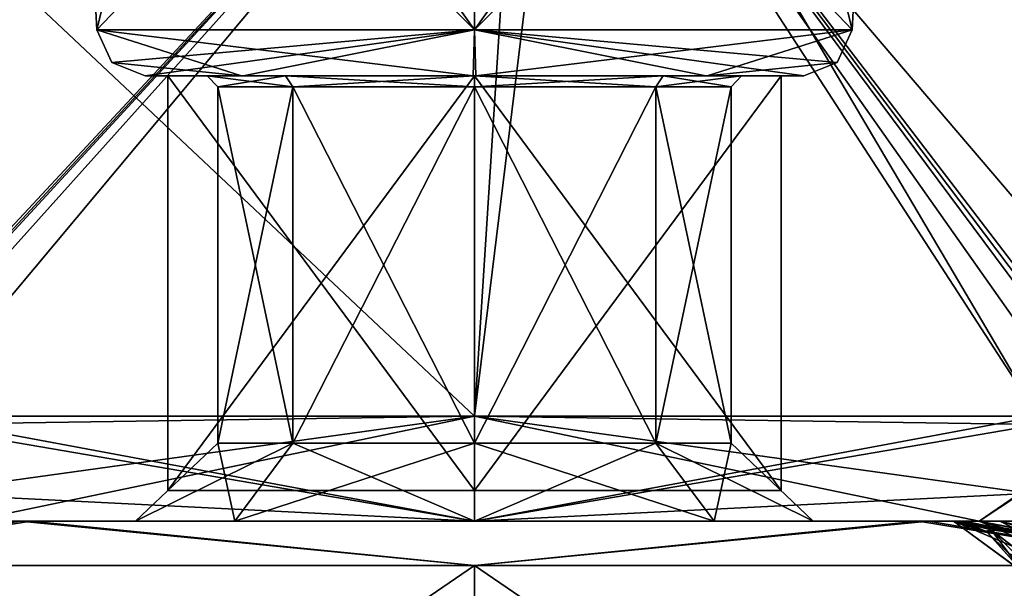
# Model space of a CAD drawing. Header units: inches. Extents: x -9.1 to 9.1, y -2.2 to 4.3.
# Tile 192 of 256: x -6.141 to -5.836, y -1.931 to -1.755. Entities that reach past the tile are written whole.
import ezdxf

# ---------------------------------------------------------------- set-up
doc = ezdxf.new("R2010")
doc.units = ezdxf.units.IN
doc.header["$LTSCALE"] = 81.481481
doc.header["$MEASUREMENT"] = 0
for name, color, linetype in [('14032', 7, 'CONTINUOUS'), ('14036', 7, 'CONTINUOUS'), ('14053', 7, 'CONTINUOUS'), ('14056', 7, 'CONTINUOUS'), ('14079', 7, 'CONTINUOUS'), ('14080', 7, 'CONTINUOUS'), ('14081', 7, 'CONTINUOUS'), ('14082', 7, 'CONTINUOUS'), ('14083', 7, 'CONTINUOUS'), ('14084', 7, 'CONTINUOUS'), ('14115', 7, 'CONTINUOUS'), ('14116', 7, 'CONTINUOUS'), ('14117', 7, 'CONTINUOUS'), ('14118', 7, 'CONTINUOUS'), ('14119', 7, 'CONTINUOUS'), ('14120', 7, 'CONTINUOUS'), ('14203', 7, 'CONTINUOUS'), ('14204', 7, 'CONTINUOUS'), ('14208', 7, 'CONTINUOUS'), ('14209', 7, 'CONTINUOUS'), ('14210', 7, 'CONTINUOUS'), ('14211', 7, 'CONTINUOUS'), ('14548', 7, 'CONTINUOUS'), ('14549', 7, 'CONTINUOUS'), ('14550', 7, 'CONTINUOUS'), ('14634', 7, 'CONTINUOUS'), ('14640', 7, 'CONTINUOUS'), ('14641', 7, 'CONTINUOUS'), ('14966', 7, 'CONTINUOUS'), ('14968', 7, 'CONTINUOUS'), ('14969', 7, 'CONTINUOUS'), ('14970', 7, 'CONTINUOUS'), ('14971', 7, 'CONTINUOUS'), ('14972', 7, 'CONTINUOUS'), ('15081', 7, 'CONTINUOUS'), ('15082', 7, 'CONTINUOUS'), ('15083', 7, 'CONTINUOUS'), ('15084', 7, 'CONTINUOUS'), ('15105', 7, 'CONTINUOUS'), ('15106', 7, 'CONTINUOUS'), ('15107', 7, 'CONTINUOUS'), ('15108', 7, 'CONTINUOUS'), ('15170', 7, 'CONTINUOUS'), ('15171', 7, 'CONTINUOUS'), ('15200', 7, 'CONTINUOUS'), ('15201', 7, 'CONTINUOUS')]:
    doc.layers.add(name, color=color, linetype=linetype)

msp = doc.modelspace()

# ---------------------------------------------------------------- linework, layer by layer
at = {"layer": '14032', "linetype": 'Continuous'}
for points in [[(-6.10201, -1.772, 4.352), (-6.08277, -1.772, 4.352), (-6.07212, -1.772, 4.27985), (-6.10201, -1.772, 4.352)], [(-6.08277, -1.772, 4.352), (-6.10201, -1.772, 4.352), (-6.07168, -1.772, 4.42459), (-6.08277, -1.772, 4.352)], [(-6.05852, -1.772, 4.41052), (-6.08277, -1.772, 4.352), (-6.07168, -1.772, 4.42459), (-6.05852, -1.772, 4.41052)], [(-6.08277, -1.772, 4.352), (-6.05852, -1.772, 4.29348), (-6.07212, -1.772, 4.27985), (-6.08277, -1.772, 4.352)], [(-6.07212, -1.772, 4.27985), (-6.05852, -1.772, 4.29348), (-6.0004, -1.772, 4.24999), (-6.07212, -1.772, 4.27985)], [(-5.9996, -1.772, 4.45401), (-6.05852, -1.772, 4.41052), (-6.07168, -1.772, 4.42459), (-5.9996, -1.772, 4.45401)], [(-6, -1.772, 4.43477), (-6.05852, -1.772, 4.41052), (-5.9996, -1.772, 4.45401), (-6, -1.772, 4.43477)], [(-6.05852, -1.772, 4.29348), (-6, -1.772, 4.26923), (-6.0004, -1.772, 4.24999), (-6.05852, -1.772, 4.29348)], [(-6, -1.772, 4.26923), (-5.94148, -1.772, 4.29348), (-6.0004, -1.772, 4.24999), (-6, -1.772, 4.26923)], [(-6.0004, -1.772, 4.24999), (-5.94148, -1.772, 4.29348), (-5.92832, -1.772, 4.27941), (-6.0004, -1.772, 4.24999)], [(-5.94148, -1.772, 4.41052), (-6, -1.772, 4.43477), (-5.9996, -1.772, 4.45401), (-5.94148, -1.772, 4.41052)], [(-5.92788, -1.772, 4.42415), (-5.94148, -1.772, 4.41052), (-5.9996, -1.772, 4.45401), (-5.92788, -1.772, 4.42415)], [(-5.91723, -1.772, 4.352), (-5.94148, -1.772, 4.41052), (-5.92788, -1.772, 4.42415), (-5.91723, -1.772, 4.352)], [(-5.94148, -1.772, 4.29348), (-5.91723, -1.772, 4.352), (-5.92832, -1.772, 4.27941), (-5.94148, -1.772, 4.29348)], [(-5.92832, -1.772, 4.27941), (-5.91723, -1.772, 4.352), (-5.89799, -1.772, 4.352), (-5.92832, -1.772, 4.27941)], [(-5.89799, -1.772, 4.352), (-5.91723, -1.772, 4.352), (-5.92788, -1.772, 4.42415), (-5.89799, -1.772, 4.352)]]:
    msp.add_3dface(points, dxfattribs=at)
at = {"layer": '14036', "linetype": 'Continuous'}
for points in [[(-6.10201, -1.772, -4.352), (-6.08277, -1.772, -4.352), (-6.07212, -1.772, -4.42415), (-6.10201, -1.772, -4.352)], [(-6.08277, -1.772, -4.352), (-6.10201, -1.772, -4.352), (-6.07168, -1.772, -4.27941), (-6.08277, -1.772, -4.352)], [(-6.05852, -1.772, -4.29348), (-6.08277, -1.772, -4.352), (-6.07168, -1.772, -4.27941), (-6.05852, -1.772, -4.29348)], [(-6.08277, -1.772, -4.352), (-6.05852, -1.772, -4.41052), (-6.07212, -1.772, -4.42415), (-6.08277, -1.772, -4.352)], [(-6.07212, -1.772, -4.42415), (-6.05852, -1.772, -4.41052), (-6.0004, -1.772, -4.45401), (-6.07212, -1.772, -4.42415)], [(-5.9996, -1.772, -4.24999), (-6.05852, -1.772, -4.29348), (-6.07168, -1.772, -4.27941), (-5.9996, -1.772, -4.24999)], [(-6, -1.772, -4.26923), (-6.05852, -1.772, -4.29348), (-5.9996, -1.772, -4.24999), (-6, -1.772, -4.26923)], [(-6.05852, -1.772, -4.41052), (-6, -1.772, -4.43477), (-6.0004, -1.772, -4.45401), (-6.05852, -1.772, -4.41052)], [(-6, -1.772, -4.43477), (-5.94148, -1.772, -4.41052), (-6.0004, -1.772, -4.45401), (-6, -1.772, -4.43477)], [(-6.0004, -1.772, -4.45401), (-5.94148, -1.772, -4.41052), (-5.92832, -1.772, -4.42459), (-6.0004, -1.772, -4.45401)], [(-5.94148, -1.772, -4.29348), (-6, -1.772, -4.26923), (-5.9996, -1.772, -4.24999), (-5.94148, -1.772, -4.29348)], [(-5.92788, -1.772, -4.27985), (-5.94148, -1.772, -4.29348), (-5.9996, -1.772, -4.24999), (-5.92788, -1.772, -4.27985)], [(-5.91723, -1.772, -4.352), (-5.94148, -1.772, -4.29348), (-5.92788, -1.772, -4.27985), (-5.91723, -1.772, -4.352)], [(-5.94148, -1.772, -4.41052), (-5.91723, -1.772, -4.352), (-5.92832, -1.772, -4.42459), (-5.94148, -1.772, -4.41052)], [(-5.92832, -1.772, -4.42459), (-5.91723, -1.772, -4.352), (-5.89799, -1.772, -4.352), (-5.92832, -1.772, -4.42459)], [(-5.89799, -1.772, -4.352), (-5.91723, -1.772, -4.352), (-5.92788, -1.772, -4.27985), (-5.89799, -1.772, -4.352)]]:
    msp.add_3dface(points, dxfattribs=at)
at = {"layer": '14053', "linetype": 'Continuous'}
for points in [[(-5.83722, -1.91, 4.47867), (-5.84384, -1.91, 4.48914), (-6.16278, -1.91, 4.47867), (-5.83722, -1.91, 4.47867)], [(-5.83722, -1.91, 4.47867), (-6.16278, -1.91, 4.47867), (-6, -1.91, 4.457), (-5.83722, -1.91, 4.47867)], [(-6.16278, -1.91, 4.47867), (-5.84384, -1.91, 4.48914), (-6.15606, -1.91, 4.48936), (-6.16278, -1.91, 4.47867)], [(-6.16278, -1.91, 4.47867), (-6.14071, -1.91, 4.20127), (-6.105, -1.91, 4.352), (-6.16278, -1.91, 4.47867)], [(-6.16278, -1.91, 4.47867), (-6.105, -1.91, 4.352), (-6.07424, -1.91, 4.42624), (-6.16278, -1.91, 4.47867)], [(-6, -1.91, 4.457), (-6.16278, -1.91, 4.47867), (-6.07424, -1.91, 4.42624), (-6, -1.91, 4.457)], [(-6.15635, -1.91, 4.55292), (-6.14848, -1.91, 4.55), (-5.84365, -1.91, 4.55292), (-6.15635, -1.91, 4.55292)], [(-6, -1.91, 4.60656), (-6.15635, -1.91, 4.55292), (-5.84365, -1.91, 4.55292), (-6, -1.91, 4.60656)], [(-5.84384, -1.91, 4.48914), (-5.84815, -1.91, 4.50071), (-6.15606, -1.91, 4.48936), (-5.84384, -1.91, 4.48914)], [(-5.84815, -1.91, 4.50071), (-6.15185, -1.91, 4.50071), (-6.15606, -1.91, 4.48936), (-5.84815, -1.91, 4.50071)], [(-6.15185, -1.91, 4.50071), (-5.84815, -1.91, 4.50071), (-5.85055, -1.91, 4.52426), (-6.15185, -1.91, 4.50071)], [(-6.14945, -1.91, 4.52457), (-6.15185, -1.91, 4.50071), (-5.85055, -1.91, 4.52426), (-6.14945, -1.91, 4.52457)], [(-6.14848, -1.91, 4.55), (-6.14945, -1.91, 4.52457), (-5.85152, -1.91, 4.55001), (-6.14848, -1.91, 4.55)], [(-5.85152, -1.91, 4.55001), (-6.14945, -1.91, 4.52457), (-5.85055, -1.91, 4.52426), (-5.85152, -1.91, 4.55001)], [(-5.84365, -1.91, 4.55292), (-6.14848, -1.91, 4.55), (-5.85152, -1.91, 4.55001), (-5.84365, -1.91, 4.55292)], [(-6.14071, -1.91, 4.20127), (-5.86246, -1.91, 4.1983), (-6, -1.91, 4.247), (-6.14071, -1.91, 4.20127)], [(-6.105, -1.91, 4.352), (-6.14071, -1.91, 4.20127), (-6.07424, -1.91, 4.27776), (-6.105, -1.91, 4.352)], [(-6.07424, -1.91, 4.27776), (-6.14071, -1.91, 4.20127), (-6, -1.91, 4.247), (-6.07424, -1.91, 4.27776)], [(-5.92576, -1.91, 4.42624), (-5.83722, -1.91, 4.47867), (-6, -1.91, 4.457), (-5.92576, -1.91, 4.42624)], [(-6, -1.91, 4.247), (-5.86246, -1.91, 4.1983), (-5.92576, -1.91, 4.27776), (-6, -1.91, 4.247)], [(-5.895, -1.91, 4.352), (-5.83722, -1.91, 4.47867), (-5.92576, -1.91, 4.42624), (-5.895, -1.91, 4.352)], [(-5.86246, -1.91, 4.1983), (-5.79461, -1.91, 4.33351), (-5.92576, -1.91, 4.27776), (-5.86246, -1.91, 4.1983)], [(-5.92576, -1.91, 4.27776), (-5.79461, -1.91, 4.33351), (-5.895, -1.91, 4.352), (-5.92576, -1.91, 4.27776)], [(-5.79461, -1.91, 4.33351), (-5.83722, -1.91, 4.47867), (-5.895, -1.91, 4.352), (-5.79461, -1.91, 4.33351)]]:
    msp.add_3dface(points, dxfattribs=at)
at = {"layer": '14056', "linetype": 'Continuous'}
for points in [[(-6.20539, -1.91, -4.33351), (-6.16278, -1.91, -4.47867), (-6.105, -1.91, -4.352), (-6.20539, -1.91, -4.33351)], [(-6.13754, -1.91, -4.1983), (-6.20539, -1.91, -4.33351), (-6.07424, -1.91, -4.27776), (-6.13754, -1.91, -4.1983)], [(-6.20539, -1.91, -4.33351), (-6.105, -1.91, -4.352), (-6.07424, -1.91, -4.27776), (-6.20539, -1.91, -4.33351)], [(-6.16278, -1.91, -4.47867), (-6.15616, -1.91, -4.48914), (-5.83722, -1.91, -4.47867), (-6.16278, -1.91, -4.47867)], [(-6.16278, -1.91, -4.47867), (-5.83722, -1.91, -4.47867), (-6, -1.91, -4.457), (-6.16278, -1.91, -4.47867)], [(-6.105, -1.91, -4.352), (-6.16278, -1.91, -4.47867), (-6.07424, -1.91, -4.42624), (-6.105, -1.91, -4.352)], [(-6.07424, -1.91, -4.42624), (-6.16278, -1.91, -4.47867), (-6, -1.91, -4.457), (-6.07424, -1.91, -4.42624)], [(-5.84365, -1.91, -4.55292), (-5.85152, -1.91, -4.55), (-6.15635, -1.91, -4.55292), (-5.84365, -1.91, -4.55292)], [(-6.15635, -1.91, -4.55292), (-5.85152, -1.91, -4.55), (-6.14848, -1.91, -4.55001), (-6.15635, -1.91, -4.55292)], [(-6, -1.91, -4.60656), (-5.84365, -1.91, -4.55292), (-6.15635, -1.91, -4.55292), (-6, -1.91, -4.60656)], [(-6.15616, -1.91, -4.48914), (-6.15185, -1.91, -4.50071), (-5.84394, -1.91, -4.48936), (-6.15616, -1.91, -4.48914)], [(-5.83722, -1.91, -4.47867), (-6.15616, -1.91, -4.48914), (-5.84394, -1.91, -4.48936), (-5.83722, -1.91, -4.47867)], [(-6.15185, -1.91, -4.50071), (-5.84815, -1.91, -4.50071), (-5.84394, -1.91, -4.48936), (-6.15185, -1.91, -4.50071)], [(-5.84815, -1.91, -4.50071), (-6.15185, -1.91, -4.50071), (-6.14945, -1.91, -4.52426), (-5.84815, -1.91, -4.50071)], [(-5.85055, -1.91, -4.52457), (-5.84815, -1.91, -4.50071), (-6.14945, -1.91, -4.52426), (-5.85055, -1.91, -4.52457)], [(-6.14848, -1.91, -4.55001), (-5.85055, -1.91, -4.52457), (-6.14945, -1.91, -4.52426), (-6.14848, -1.91, -4.55001)], [(-5.85152, -1.91, -4.55), (-5.85055, -1.91, -4.52457), (-6.14848, -1.91, -4.55001), (-5.85152, -1.91, -4.55)], [(-5.85929, -1.91, -4.20127), (-6.13754, -1.91, -4.1983), (-6, -1.91, -4.247), (-5.85929, -1.91, -4.20127)], [(-6, -1.91, -4.247), (-6.13754, -1.91, -4.1983), (-6.07424, -1.91, -4.27776), (-6, -1.91, -4.247)], [(-6, -1.91, -4.457), (-5.83722, -1.91, -4.47867), (-5.92576, -1.91, -4.42624), (-6, -1.91, -4.457)], [(-5.92576, -1.91, -4.27776), (-5.85929, -1.91, -4.20127), (-6, -1.91, -4.247), (-5.92576, -1.91, -4.27776)], [(-5.92576, -1.91, -4.42624), (-5.83722, -1.91, -4.47867), (-5.895, -1.91, -4.352), (-5.92576, -1.91, -4.42624)], [(-5.895, -1.91, -4.352), (-5.85929, -1.91, -4.20127), (-5.92576, -1.91, -4.27776), (-5.895, -1.91, -4.352)], [(-5.83722, -1.91, -4.47867), (-5.85929, -1.91, -4.20127), (-5.895, -1.91, -4.352), (-5.83722, -1.91, -4.47867)]]:
    msp.add_3dface(points, dxfattribs=at)
at = {"layer": '14079', "linetype": 'Continuous'}
for points in [[(-6.105, -1.91, -4.352), (-6.07424, -1.91, -4.42624), (-6.0795, -1.8858, -4.352), (-6.105, -1.91, -4.352)], [(-6.0795, -1.8858, -4.352), (-6.07424, -1.91, -4.42624), (-6.05621, -1.8858, -4.40821), (-6.0795, -1.8858, -4.352)], [(-6.07424, -1.91, -4.42624), (-6, -1.91, -4.457), (-6.05621, -1.8858, -4.40821), (-6.07424, -1.91, -4.42624)], [(-6.05621, -1.8858, -4.40821), (-6, -1.91, -4.457), (-6, -1.8858, -4.4315), (-6.05621, -1.8858, -4.40821)], [(-6, -1.91, -4.457), (-5.92576, -1.91, -4.42624), (-6, -1.8858, -4.4315), (-6, -1.91, -4.457)], [(-6, -1.8858, -4.4315), (-5.92576, -1.91, -4.42624), (-5.94379, -1.8858, -4.40821), (-6, -1.8858, -4.4315)], [(-5.92576, -1.91, -4.42624), (-5.895, -1.91, -4.352), (-5.94379, -1.8858, -4.40821), (-5.92576, -1.91, -4.42624)], [(-5.94379, -1.8858, -4.40821), (-5.895, -1.91, -4.352), (-5.9205, -1.8858, -4.352), (-5.94379, -1.8858, -4.40821)]]:
    msp.add_3dface(points, dxfattribs=at)
at = {"layer": '14080', "linetype": 'Continuous'}
for points in [[(-6.0795, -1.8858, -4.352), (-6.05621, -1.8858, -4.40821), (-6.0795, -1.77544, -4.352), (-6.0795, -1.8858, -4.352)], [(-6.0795, -1.77544, -4.352), (-6.05621, -1.8858, -4.40821), (-6.05621, -1.77544, -4.40821), (-6.0795, -1.77544, -4.352)], [(-6.05621, -1.8858, -4.40821), (-6, -1.8858, -4.4315), (-6.05621, -1.77544, -4.40821), (-6.05621, -1.8858, -4.40821)], [(-6.05621, -1.77544, -4.40821), (-6, -1.8858, -4.4315), (-6, -1.77544, -4.4315), (-6.05621, -1.77544, -4.40821)], [(-6, -1.8858, -4.4315), (-5.94379, -1.8858, -4.40821), (-6, -1.77544, -4.4315), (-6, -1.8858, -4.4315)], [(-6, -1.77544, -4.4315), (-5.94379, -1.8858, -4.40821), (-5.94379, -1.77544, -4.40821), (-6, -1.77544, -4.4315)], [(-5.94379, -1.8858, -4.40821), (-5.9205, -1.8858, -4.352), (-5.94379, -1.77544, -4.40821), (-5.94379, -1.8858, -4.40821)], [(-5.94379, -1.77544, -4.40821), (-5.9205, -1.8858, -4.352), (-5.9205, -1.77544, -4.352), (-5.94379, -1.77544, -4.40821)]]:
    msp.add_3dface(points, dxfattribs=at)
at = {"layer": '14081', "linetype": 'Continuous'}
for points in [[(-6.0795, -1.8858, -4.352), (-6.0795, -1.77544, -4.352), (-6.05621, -1.77544, -4.29579), (-6.0795, -1.8858, -4.352)], [(-6.0795, -1.8858, -4.352), (-6.05621, -1.77544, -4.29579), (-6.05621, -1.8858, -4.29579), (-6.0795, -1.8858, -4.352)], [(-6.05621, -1.77544, -4.29579), (-6, -1.77544, -4.2725), (-6.05621, -1.8858, -4.29579), (-6.05621, -1.77544, -4.29579)], [(-6.05621, -1.8858, -4.29579), (-6, -1.77544, -4.2725), (-6, -1.8858, -4.2725), (-6.05621, -1.8858, -4.29579)], [(-6, -1.77544, -4.2725), (-5.94379, -1.77544, -4.29579), (-6, -1.8858, -4.2725), (-6, -1.77544, -4.2725)], [(-6, -1.8858, -4.2725), (-5.94379, -1.77544, -4.29579), (-5.94379, -1.8858, -4.29579), (-6, -1.8858, -4.2725)], [(-5.9205, -1.77544, -4.352), (-5.9205, -1.8858, -4.352), (-5.94379, -1.8858, -4.29579), (-5.9205, -1.77544, -4.352)], [(-5.94379, -1.77544, -4.29579), (-5.9205, -1.77544, -4.352), (-5.94379, -1.8858, -4.29579), (-5.94379, -1.77544, -4.29579)]]:
    msp.add_3dface(points, dxfattribs=at)
at = {"layer": '14082', "linetype": 'Continuous'}
for points in [[(-6.05852, -1.772, -4.29348), (-6.0795, -1.77544, -4.352), (-6.08277, -1.772, -4.352), (-6.05852, -1.772, -4.29348)], [(-6.05621, -1.77544, -4.29579), (-6.0795, -1.77544, -4.352), (-6.05852, -1.772, -4.29348), (-6.05621, -1.77544, -4.29579)], [(-6, -1.772, -4.26923), (-6.05621, -1.77544, -4.29579), (-6.05852, -1.772, -4.29348), (-6, -1.772, -4.26923)], [(-6, -1.77544, -4.2725), (-6.05621, -1.77544, -4.29579), (-6, -1.772, -4.26923), (-6, -1.77544, -4.2725)], [(-5.94379, -1.77544, -4.29579), (-6, -1.77544, -4.2725), (-5.94148, -1.772, -4.29348), (-5.94379, -1.77544, -4.29579)], [(-5.94148, -1.772, -4.29348), (-6, -1.77544, -4.2725), (-6, -1.772, -4.26923), (-5.94148, -1.772, -4.29348)], [(-5.9205, -1.77544, -4.352), (-5.94379, -1.77544, -4.29579), (-5.91723, -1.772, -4.352), (-5.9205, -1.77544, -4.352)], [(-5.91723, -1.772, -4.352), (-5.94379, -1.77544, -4.29579), (-5.94148, -1.772, -4.29348), (-5.91723, -1.772, -4.352)]]:
    msp.add_3dface(points, dxfattribs=at)
at = {"layer": '14083', "linetype": 'Continuous'}
for points in [[(-6.0795, -1.77544, -4.352), (-6.05621, -1.77544, -4.40821), (-6.08277, -1.772, -4.352), (-6.0795, -1.77544, -4.352)], [(-6.08277, -1.772, -4.352), (-6.05621, -1.77544, -4.40821), (-6.05852, -1.772, -4.41052), (-6.08277, -1.772, -4.352)], [(-6.05621, -1.77544, -4.40821), (-6, -1.77544, -4.4315), (-6.05852, -1.772, -4.41052), (-6.05621, -1.77544, -4.40821)], [(-6.05852, -1.772, -4.41052), (-6, -1.77544, -4.4315), (-6, -1.772, -4.43477), (-6.05852, -1.772, -4.41052)], [(-6, -1.77544, -4.4315), (-5.94379, -1.77544, -4.40821), (-6, -1.772, -4.43477), (-6, -1.77544, -4.4315)], [(-6, -1.772, -4.43477), (-5.94379, -1.77544, -4.40821), (-5.94148, -1.772, -4.41052), (-6, -1.772, -4.43477)], [(-5.94379, -1.77544, -4.40821), (-5.9205, -1.77544, -4.352), (-5.94148, -1.772, -4.41052), (-5.94379, -1.77544, -4.40821)], [(-5.9205, -1.77544, -4.352), (-5.91723, -1.772, -4.352), (-5.94148, -1.772, -4.41052), (-5.9205, -1.77544, -4.352)]]:
    msp.add_3dface(points, dxfattribs=at)
at = {"layer": '14084', "linetype": 'Continuous'}
for points in [[(-6.07424, -1.91, -4.27776), (-6.105, -1.91, -4.352), (-6.05621, -1.8858, -4.29579), (-6.07424, -1.91, -4.27776)], [(-6.105, -1.91, -4.352), (-6.0795, -1.8858, -4.352), (-6.05621, -1.8858, -4.29579), (-6.105, -1.91, -4.352)], [(-6, -1.91, -4.247), (-6.07424, -1.91, -4.27776), (-6, -1.8858, -4.2725), (-6, -1.91, -4.247)], [(-6.07424, -1.91, -4.27776), (-6.05621, -1.8858, -4.29579), (-6, -1.8858, -4.2725), (-6.07424, -1.91, -4.27776)], [(-5.92576, -1.91, -4.27776), (-6, -1.91, -4.247), (-5.94379, -1.8858, -4.29579), (-5.92576, -1.91, -4.27776)], [(-6, -1.91, -4.247), (-6, -1.8858, -4.2725), (-5.94379, -1.8858, -4.29579), (-6, -1.91, -4.247)], [(-5.9205, -1.8858, -4.352), (-5.92576, -1.91, -4.27776), (-5.94379, -1.8858, -4.29579), (-5.9205, -1.8858, -4.352)], [(-5.895, -1.91, -4.352), (-5.92576, -1.91, -4.27776), (-5.9205, -1.8858, -4.352), (-5.895, -1.91, -4.352)]]:
    msp.add_3dface(points, dxfattribs=at)
at = {"layer": '14115', "linetype": 'Continuous'}
for points in [[(-6.105, -1.91, 4.352), (-6.07424, -1.91, 4.27776), (-6.0795, -1.8858, 4.352), (-6.105, -1.91, 4.352)], [(-6.0795, -1.8858, 4.352), (-6.07424, -1.91, 4.27776), (-6.05621, -1.8858, 4.29579), (-6.0795, -1.8858, 4.352)], [(-6.07424, -1.91, 4.27776), (-6, -1.91, 4.247), (-6.05621, -1.8858, 4.29579), (-6.07424, -1.91, 4.27776)], [(-6.05621, -1.8858, 4.29579), (-6, -1.91, 4.247), (-6, -1.8858, 4.2725), (-6.05621, -1.8858, 4.29579)], [(-6, -1.91, 4.247), (-5.92576, -1.91, 4.27776), (-6, -1.8858, 4.2725), (-6, -1.91, 4.247)], [(-6, -1.8858, 4.2725), (-5.92576, -1.91, 4.27776), (-5.94379, -1.8858, 4.29579), (-6, -1.8858, 4.2725)], [(-5.92576, -1.91, 4.27776), (-5.895, -1.91, 4.352), (-5.94379, -1.8858, 4.29579), (-5.92576, -1.91, 4.27776)], [(-5.94379, -1.8858, 4.29579), (-5.895, -1.91, 4.352), (-5.9205, -1.8858, 4.352), (-5.94379, -1.8858, 4.29579)]]:
    msp.add_3dface(points, dxfattribs=at)
at = {"layer": '14116', "linetype": 'Continuous'}
for points in [[(-6.0795, -1.8858, 4.352), (-6.05621, -1.8858, 4.29579), (-6.0795, -1.77544, 4.352), (-6.0795, -1.8858, 4.352)], [(-6.0795, -1.77544, 4.352), (-6.05621, -1.8858, 4.29579), (-6.05621, -1.77544, 4.29579), (-6.0795, -1.77544, 4.352)], [(-6.05621, -1.8858, 4.29579), (-6, -1.8858, 4.2725), (-6.05621, -1.77544, 4.29579), (-6.05621, -1.8858, 4.29579)], [(-6.05621, -1.77544, 4.29579), (-6, -1.8858, 4.2725), (-6, -1.77544, 4.2725), (-6.05621, -1.77544, 4.29579)], [(-6, -1.8858, 4.2725), (-5.94379, -1.8858, 4.29579), (-6, -1.77544, 4.2725), (-6, -1.8858, 4.2725)], [(-6, -1.77544, 4.2725), (-5.94379, -1.8858, 4.29579), (-5.94379, -1.77544, 4.29579), (-6, -1.77544, 4.2725)], [(-5.94379, -1.8858, 4.29579), (-5.9205, -1.8858, 4.352), (-5.94379, -1.77544, 4.29579), (-5.94379, -1.8858, 4.29579)], [(-5.94379, -1.77544, 4.29579), (-5.9205, -1.8858, 4.352), (-5.9205, -1.77544, 4.352), (-5.94379, -1.77544, 4.29579)]]:
    msp.add_3dface(points, dxfattribs=at)
at = {"layer": '14117', "linetype": 'Continuous'}
for points in [[(-6.0795, -1.8858, 4.352), (-6.0795, -1.77544, 4.352), (-6.05621, -1.77544, 4.40821), (-6.0795, -1.8858, 4.352)], [(-6.0795, -1.8858, 4.352), (-6.05621, -1.77544, 4.40821), (-6.05621, -1.8858, 4.40821), (-6.0795, -1.8858, 4.352)], [(-6.05621, -1.77544, 4.40821), (-6, -1.77544, 4.4315), (-6.05621, -1.8858, 4.40821), (-6.05621, -1.77544, 4.40821)], [(-6.05621, -1.8858, 4.40821), (-6, -1.77544, 4.4315), (-6, -1.8858, 4.4315), (-6.05621, -1.8858, 4.40821)], [(-6, -1.77544, 4.4315), (-5.94379, -1.77544, 4.40821), (-6, -1.8858, 4.4315), (-6, -1.77544, 4.4315)], [(-6, -1.8858, 4.4315), (-5.94379, -1.77544, 4.40821), (-5.94379, -1.8858, 4.40821), (-6, -1.8858, 4.4315)], [(-5.9205, -1.77544, 4.352), (-5.9205, -1.8858, 4.352), (-5.94379, -1.8858, 4.40821), (-5.9205, -1.77544, 4.352)], [(-5.94379, -1.77544, 4.40821), (-5.9205, -1.77544, 4.352), (-5.94379, -1.8858, 4.40821), (-5.94379, -1.77544, 4.40821)]]:
    msp.add_3dface(points, dxfattribs=at)
at = {"layer": '14118', "linetype": 'Continuous'}
for points in [[(-6.05852, -1.772, 4.41052), (-6.0795, -1.77544, 4.352), (-6.08277, -1.772, 4.352), (-6.05852, -1.772, 4.41052)], [(-6.05621, -1.77544, 4.40821), (-6.0795, -1.77544, 4.352), (-6.05852, -1.772, 4.41052), (-6.05621, -1.77544, 4.40821)], [(-6, -1.772, 4.43477), (-6.05621, -1.77544, 4.40821), (-6.05852, -1.772, 4.41052), (-6, -1.772, 4.43477)], [(-6, -1.77544, 4.4315), (-6.05621, -1.77544, 4.40821), (-6, -1.772, 4.43477), (-6, -1.77544, 4.4315)], [(-5.94379, -1.77544, 4.40821), (-6, -1.77544, 4.4315), (-5.94148, -1.772, 4.41052), (-5.94379, -1.77544, 4.40821)], [(-5.94148, -1.772, 4.41052), (-6, -1.77544, 4.4315), (-6, -1.772, 4.43477), (-5.94148, -1.772, 4.41052)], [(-5.9205, -1.77544, 4.352), (-5.94379, -1.77544, 4.40821), (-5.91723, -1.772, 4.352), (-5.9205, -1.77544, 4.352)], [(-5.91723, -1.772, 4.352), (-5.94379, -1.77544, 4.40821), (-5.94148, -1.772, 4.41052), (-5.91723, -1.772, 4.352)]]:
    msp.add_3dface(points, dxfattribs=at)
at = {"layer": '14119', "linetype": 'Continuous'}
for points in [[(-6.0795, -1.77544, 4.352), (-6.05621, -1.77544, 4.29579), (-6.08277, -1.772, 4.352), (-6.0795, -1.77544, 4.352)], [(-6.08277, -1.772, 4.352), (-6.05621, -1.77544, 4.29579), (-6.05852, -1.772, 4.29348), (-6.08277, -1.772, 4.352)], [(-6.05621, -1.77544, 4.29579), (-6, -1.77544, 4.2725), (-6.05852, -1.772, 4.29348), (-6.05621, -1.77544, 4.29579)], [(-6.05852, -1.772, 4.29348), (-6, -1.77544, 4.2725), (-6, -1.772, 4.26923), (-6.05852, -1.772, 4.29348)], [(-6, -1.77544, 4.2725), (-5.94379, -1.77544, 4.29579), (-6, -1.772, 4.26923), (-6, -1.77544, 4.2725)], [(-6, -1.772, 4.26923), (-5.94379, -1.77544, 4.29579), (-5.94148, -1.772, 4.29348), (-6, -1.772, 4.26923)], [(-5.94379, -1.77544, 4.29579), (-5.9205, -1.77544, 4.352), (-5.94148, -1.772, 4.29348), (-5.94379, -1.77544, 4.29579)], [(-5.9205, -1.77544, 4.352), (-5.91723, -1.772, 4.352), (-5.94148, -1.772, 4.29348), (-5.9205, -1.77544, 4.352)]]:
    msp.add_3dface(points, dxfattribs=at)
at = {"layer": '14120', "linetype": 'Continuous'}
for points in [[(-6.07424, -1.91, 4.42624), (-6.105, -1.91, 4.352), (-6.05621, -1.8858, 4.40821), (-6.07424, -1.91, 4.42624)], [(-6.105, -1.91, 4.352), (-6.0795, -1.8858, 4.352), (-6.05621, -1.8858, 4.40821), (-6.105, -1.91, 4.352)], [(-6, -1.91, 4.457), (-6.07424, -1.91, 4.42624), (-6, -1.8858, 4.4315), (-6, -1.91, 4.457)], [(-6.07424, -1.91, 4.42624), (-6.05621, -1.8858, 4.40821), (-6, -1.8858, 4.4315), (-6.07424, -1.91, 4.42624)], [(-5.92576, -1.91, 4.42624), (-6, -1.91, 4.457), (-5.94379, -1.8858, 4.40821), (-5.92576, -1.91, 4.42624)], [(-6, -1.91, 4.457), (-6, -1.8858, 4.4315), (-5.94379, -1.8858, 4.40821), (-6, -1.91, 4.457)], [(-5.9205, -1.8858, 4.352), (-5.92576, -1.91, 4.42624), (-5.94379, -1.8858, 4.40821), (-5.9205, -1.8858, 4.352)], [(-5.895, -1.91, 4.352), (-5.92576, -1.91, 4.42624), (-5.9205, -1.8858, 4.352), (-5.895, -1.91, 4.352)]]:
    msp.add_3dface(points, dxfattribs=at)
at = {"layer": '14203', "linetype": 'Continuous'}
for points in [[(-6, -1.92369, -4.1308), (-6.2212, -1.92369, -4.352), (-6.13754, -1.91, -4.1983), (-6, -1.92369, -4.1308)], [(-6.13754, -1.91, -4.1983), (-6.2212, -1.92369, -4.352), (-6.20539, -1.91, -4.33351), (-6.13754, -1.91, -4.1983)], [(-5.85929, -1.91, -4.20127), (-6, -1.92369, -4.1308), (-6.13754, -1.91, -4.1983), (-5.85929, -1.91, -4.20127)], [(-5.7788, -1.92369, -4.352), (-6, -1.92369, -4.1308), (-5.85929, -1.91, -4.20127), (-5.7788, -1.92369, -4.352)], [(-5.83722, -1.91, -4.47867), (-5.7788, -1.92369, -4.352), (-5.85929, -1.91, -4.20127), (-5.83722, -1.91, -4.47867)], [(-5.79078, -1.92369, -4.42381), (-5.7788, -1.92369, -4.352), (-5.83722, -1.91, -4.47867), (-5.79078, -1.92369, -4.42381)], [(-5.82922, -1.91394, -4.48489), (-5.79078, -1.92369, -4.42381), (-5.83722, -1.91, -4.47867), (-5.82922, -1.91394, -4.48489)]]:
    msp.add_3dface(points, dxfattribs=at)
at = {"layer": '14204', "linetype": 'Continuous'}
for points in [[(-6.2212, -1.92369, -4.352), (-6, -1.92369, -4.1308), (-6.23528, -2.08461, -4.352), (-6.2212, -1.92369, -4.352)], [(-6.23528, -2.08461, -4.352), (-6, -1.92369, -4.1308), (-6, -2.08461, -4.11672), (-6.23528, -2.08461, -4.352)], [(-6, -1.92369, -4.1308), (-5.7788, -1.92369, -4.352), (-6, -2.08461, -4.11672), (-6, -1.92369, -4.1308)], [(-6, -2.08461, -4.11672), (-5.7788, -1.92369, -4.352), (-5.76472, -2.08461, -4.352), (-6, -2.08461, -4.11672)]]:
    msp.add_3dface(points, dxfattribs=at)
at = {"layer": '14208', "linetype": 'Continuous'}
for points in [[(-5.83993, -1.91263, -4.50279), (-5.82922, -1.91394, -4.48489), (-5.84815, -1.91, -4.50071), (-5.83993, -1.91263, -4.50279)], [(-5.84815, -1.91, -4.50071), (-5.82922, -1.91394, -4.48489), (-5.84394, -1.91, -4.48936), (-5.84815, -1.91, -4.50071)], [(-5.82922, -1.91394, -4.48489), (-5.83722, -1.91, -4.47867), (-5.84394, -1.91, -4.48936), (-5.82922, -1.91394, -4.48489)], [(-5.83081, -1.92174, -4.49584), (-5.82922, -1.91394, -4.48489), (-5.83993, -1.91263, -4.50279), (-5.83081, -1.92174, -4.49584)], [(-5.83444, -1.92, -4.50418), (-5.83081, -1.92174, -4.49584), (-5.83993, -1.91263, -4.50279), (-5.83444, -1.92, -4.50418)]]:
    msp.add_3dface(points, dxfattribs=at)
at = {"layer": '14209', "linetype": 'Continuous'}
for points in [[(-5.85152, -1.91, -4.55), (-5.84142, -1.9131, -4.52627), (-5.85055, -1.91, -4.52457), (-5.85152, -1.91, -4.55)], [(-5.83993, -1.91263, -4.50279), (-5.84815, -1.91, -4.50071), (-5.85055, -1.91, -4.52457), (-5.83993, -1.91263, -4.50279)], [(-5.84142, -1.9131, -4.52627), (-5.83993, -1.91263, -4.50279), (-5.85055, -1.91, -4.52457), (-5.84142, -1.9131, -4.52627)], [(-5.83444, -1.92, -4.50418), (-5.83993, -1.91263, -4.50279), (-5.84142, -1.9131, -4.52627), (-5.83444, -1.92, -4.50418)]]:
    msp.add_3dface(points, dxfattribs=at)
at = {"layer": '14210', "linetype": 'Continuous'}
for points in [[(-5.83003, -1.92578, -4.52211), (-5.84142, -1.9131, -4.52627), (-5.85152, -1.91, -4.55), (-5.83003, -1.92578, -4.52211)], [(-5.83003, -1.92578, -4.52211), (-5.85152, -1.91, -4.55), (-5.82982, -1.91413, -4.54185), (-5.83003, -1.92578, -4.52211)], [(-5.83003, -1.92578, -4.52211), (-5.83444, -1.92, -4.50418), (-5.84142, -1.9131, -4.52627), (-5.83003, -1.92578, -4.52211)]]:
    msp.add_3dface(points, dxfattribs=at)
at = {"layer": '14211', "linetype": 'Continuous'}
for points in [[(-5.85152, -1.91, -4.55), (-5.84365, -1.91, -4.55292), (-5.82321, -1.91385, -4.54484), (-5.85152, -1.91, -4.55)], [(-5.82982, -1.91413, -4.54185), (-5.85152, -1.91, -4.55), (-5.82321, -1.91385, -4.54484), (-5.82982, -1.91413, -4.54185)]]:
    msp.add_3dface(points, dxfattribs=at)
at = {"layer": '14548', "linetype": 'Continuous'}
for points in [[(-5.84384, -1.91, 4.48914), (-5.82911, -1.91408, 4.48498), (-5.84815, -1.91, 4.50071), (-5.84384, -1.91, 4.48914)], [(-5.84815, -1.91, 4.50071), (-5.82911, -1.91408, 4.48498), (-5.83993, -1.91263, 4.50279), (-5.84815, -1.91, 4.50071)], [(-5.83722, -1.91, 4.47867), (-5.82911, -1.91408, 4.48498), (-5.84384, -1.91, 4.48914), (-5.83722, -1.91, 4.47867)], [(-5.82543, -1.92369, 4.48784), (-5.83444, -1.92, 4.50418), (-5.83993, -1.91263, 4.50279), (-5.82543, -1.92369, 4.48784)], [(-5.82911, -1.91408, 4.48498), (-5.82543, -1.92369, 4.48784), (-5.83993, -1.91263, 4.50279), (-5.82911, -1.91408, 4.48498)]]:
    msp.add_3dface(points, dxfattribs=at)
at = {"layer": '14549', "linetype": 'Continuous'}
for points in [[(-6.2212, -1.92369, 4.352), (-6, -1.92369, 4.1308), (-6.14071, -1.91, 4.20127), (-6.2212, -1.92369, 4.352)], [(-6.16278, -1.91, 4.47867), (-6.2212, -1.92369, 4.352), (-6.14071, -1.91, 4.20127), (-6.16278, -1.91, 4.47867)], [(-6.14071, -1.91, 4.20127), (-6, -1.92369, 4.1308), (-5.86246, -1.91, 4.1983), (-6.14071, -1.91, 4.20127)], [(-6, -1.92369, 4.1308), (-5.7788, -1.92369, 4.352), (-5.86246, -1.91, 4.1983), (-6, -1.92369, 4.1308)], [(-5.86246, -1.91, 4.1983), (-5.7788, -1.92369, 4.352), (-5.79461, -1.91, 4.33351), (-5.86246, -1.91, 4.1983)], [(-5.82911, -1.91408, 4.48498), (-5.83722, -1.91, 4.47867), (-5.79461, -1.91, 4.33351), (-5.82911, -1.91408, 4.48498)]]:
    msp.add_3dface(points, dxfattribs=at)
at = {"layer": '14550', "linetype": 'Continuous'}
for points in [[(-6, -2.08461, 4.11672), (-6.2212, -1.92369, 4.352), (-6.23528, -2.08461, 4.352), (-6, -2.08461, 4.11672)], [(-6, -1.92369, 4.1308), (-6.2212, -1.92369, 4.352), (-6, -2.08461, 4.11672), (-6, -1.92369, 4.1308)], [(-5.7788, -1.92369, 4.352), (-6, -1.92369, 4.1308), (-5.76472, -2.08461, 4.352), (-5.7788, -1.92369, 4.352)], [(-5.76472, -2.08461, 4.352), (-6, -1.92369, 4.1308), (-6, -2.08461, 4.11672), (-5.76472, -2.08461, 4.352)]]:
    msp.add_3dface(points, dxfattribs=at)
at = {"layer": '14634', "linetype": 'Continuous'}
for points in [[(-6.25618, -1.63239, -4.41169), (-5.96996, -1.63239, -4.61332), (-6.28292, -1.96865, -4.42609), (-6.25618, -1.63239, -4.41169)], [(-6.28292, -1.96865, -4.42609), (-5.96996, -1.63239, -4.61332), (-6.2795, -1.97737, -4.44065), (-6.28292, -1.96865, -4.42609)], [(-5.96996, -1.63239, -4.61332), (-6.22326, -1.90739, -4.5325), (-6.2795, -1.97737, -4.44065), (-5.96996, -1.63239, -4.61332)], [(-6.22326, -1.90739, -4.5325), (-5.96996, -1.63239, -4.61332), (-6.20425, -1.88557, -4.55104), (-6.22326, -1.90739, -4.5325)], [(-6.20425, -1.88557, -4.55104), (-5.96996, -1.63239, -4.61332), (-6.1747, -1.87739, -4.57651), (-6.20425, -1.88557, -4.55104)], [(-6.1747, -1.87739, -4.57651), (-5.96996, -1.63239, -4.61332), (-6, -1.87739, -4.63647), (-6.1747, -1.87739, -4.57651)], [(-6, -1.87739, -4.63647), (-5.96996, -1.63239, -4.61332), (-5.8253, -1.87739, -4.57651), (-6, -1.87739, -4.63647)], [(-5.96996, -1.63239, -4.61332), (-5.73696, -1.63239, -4.352), (-5.8253, -1.87739, -4.57651), (-5.96996, -1.63239, -4.61332)]]:
    msp.add_3dface(points, dxfattribs=at)
at = {"layer": '14640', "linetype": 'Continuous'}
for points in [[(-6, -1.87739, -4.63647), (-6.16954, -1.90095, -4.56987), (-6.17477, -1.88, -4.5766), (-6, -1.87739, -4.63647)], [(-6, -1.87739, -4.63647), (-6.17477, -1.88, -4.5766), (-6.1747, -1.87739, -4.57651), (-6, -1.87739, -4.63647)], [(-6, -1.87739, -4.63647), (-6.15635, -1.91, -4.55292), (-6.16954, -1.90095, -4.56987), (-6, -1.87739, -4.63647)], [(-6, -1.91, -4.60656), (-6.15635, -1.91, -4.55292), (-6, -1.87739, -4.63647), (-6, -1.91, -4.60656)], [(-6, -1.91, -4.60656), (-6, -1.87739, -4.63647), (-5.8253, -1.87739, -4.57651), (-6, -1.91, -4.60656)], [(-5.82523, -1.88, -4.5766), (-6, -1.91, -4.60656), (-5.8253, -1.87739, -4.57651), (-5.82523, -1.88, -4.5766)], [(-5.83079, -1.90148, -4.56945), (-6, -1.91, -4.60656), (-5.82523, -1.88, -4.5766), (-5.83079, -1.90148, -4.56945)], [(-5.84365, -1.91, -4.55292), (-6, -1.91, -4.60656), (-5.83079, -1.90148, -4.56945), (-5.84365, -1.91, -4.55292)]]:
    msp.add_3dface(points, dxfattribs=at)
at = {"layer": '14641', "linetype": 'Continuous'}
for points in [[(-5.80902, -1.925, -4.53807), (-5.84365, -1.91, -4.55292), (-5.83079, -1.90148, -4.56945), (-5.80902, -1.925, -4.53807)], [(-5.84365, -1.91, -4.55292), (-5.80902, -1.925, -4.53807), (-5.82321, -1.91385, -4.54484), (-5.84365, -1.91, -4.55292)]]:
    msp.add_3dface(points, dxfattribs=at)
at = {"layer": '14966', "linetype": 'Continuous'}
for points in [[(-5.98426, -1.63239, 4.61457), (-6.26038, -1.63239, 4.38927), (-6, -1.87739, 4.63647), (-5.98426, -1.63239, 4.61457)], [(-6, -1.87739, 4.63647), (-6.26038, -1.63239, 4.38927), (-6.1747, -1.87739, 4.57651), (-6, -1.87739, 4.63647)], [(-5.8253, -1.87739, 4.57651), (-5.98426, -1.63239, 4.61457), (-6, -1.87739, 4.63647), (-5.8253, -1.87739, 4.57651)], [(-5.73703, -1.63239, 4.3579), (-5.98426, -1.63239, 4.61457), (-5.71257, -1.95083, 4.39682), (-5.73703, -1.63239, 4.3579)], [(-5.77674, -1.90739, 4.5325), (-5.98426, -1.63239, 4.61457), (-5.79577, -1.88556, 4.55105), (-5.77674, -1.90739, 4.5325)], [(-5.98426, -1.63239, 4.61457), (-5.77674, -1.90739, 4.5325), (-5.72604, -1.99874, 4.46165), (-5.98426, -1.63239, 4.61457)], [(-5.79577, -1.88556, 4.55105), (-5.98426, -1.63239, 4.61457), (-5.8253, -1.87739, 4.57651), (-5.79577, -1.88556, 4.55105)], [(-5.71257, -1.95083, 4.39682), (-5.98426, -1.63239, 4.61457), (-5.7205, -1.97737, 4.44065), (-5.71257, -1.95083, 4.39682)], [(-5.7205, -1.97737, 4.44065), (-5.98426, -1.63239, 4.61457), (-5.72604, -1.99874, 4.46165), (-5.7205, -1.97737, 4.44065)]]:
    msp.add_3dface(points, dxfattribs=at)
at = {"layer": '14968', "linetype": 'Continuous'}
msp.add_3dface([(-5.84365, -1.91, 4.55292), (-5.82223, -1.91428, 4.5444), (-5.83046, -1.90095, 4.56987), (-5.84365, -1.91, 4.55292)], dxfattribs=at)
at = {"layer": '14969', "linetype": 'Continuous'}
for points in [[(-5.84365, -1.91, 4.55292), (-5.85152, -1.91, 4.55001), (-5.83106, -1.91362, 4.54237), (-5.84365, -1.91, 4.55292)], [(-5.82223, -1.91428, 4.5444), (-5.84365, -1.91, 4.55292), (-5.83106, -1.91362, 4.54237), (-5.82223, -1.91428, 4.5444)]]:
    msp.add_3dface(points, dxfattribs=at)
at = {"layer": '14970', "linetype": 'Continuous'}
for points in [[(-5.83011, -1.92576, 4.52198), (-5.81605, -1.925, 4.53546), (-5.85152, -1.91, 4.55001), (-5.83011, -1.92576, 4.52198)], [(-5.85152, -1.91, 4.55001), (-5.81605, -1.925, 4.53546), (-5.83106, -1.91362, 4.54237), (-5.85152, -1.91, 4.55001)], [(-5.83011, -1.92576, 4.52198), (-5.85152, -1.91, 4.55001), (-5.84111, -1.91335, 4.52529), (-5.83011, -1.92576, 4.52198)], [(-5.83444, -1.92, 4.50418), (-5.83011, -1.92576, 4.52198), (-5.84111, -1.91335, 4.52529), (-5.83444, -1.92, 4.50418)]]:
    msp.add_3dface(points, dxfattribs=at)
at = {"layer": '14971', "linetype": 'Continuous'}
for points in [[(-5.85152, -1.91, 4.55001), (-5.85055, -1.91, 4.52426), (-5.84111, -1.91335, 4.52529), (-5.85152, -1.91, 4.55001)], [(-5.85055, -1.91, 4.52426), (-5.84815, -1.91, 4.50071), (-5.84111, -1.91335, 4.52529), (-5.85055, -1.91, 4.52426)], [(-5.84815, -1.91, 4.50071), (-5.83993, -1.91263, 4.50279), (-5.84111, -1.91335, 4.52529), (-5.84815, -1.91, 4.50071)], [(-5.83993, -1.91263, 4.50279), (-5.83444, -1.92, 4.50418), (-5.84111, -1.91335, 4.52529), (-5.83993, -1.91263, 4.50279)]]:
    msp.add_3dface(points, dxfattribs=at)
at = {"layer": '14972', "linetype": 'Continuous'}
for points in [[(-6.17477, -1.88, 4.5766), (-6, -1.91, 4.60656), (-6.1747, -1.87739, 4.57651), (-6.17477, -1.88, 4.5766)], [(-6, -1.91, 4.60656), (-6, -1.87739, 4.63647), (-6.1747, -1.87739, 4.57651), (-6, -1.91, 4.60656)], [(-6, -1.91, 4.60656), (-5.84365, -1.91, 4.55292), (-6, -1.87739, 4.63647), (-6, -1.91, 4.60656)], [(-6, -1.87739, 4.63647), (-5.84365, -1.91, 4.55292), (-5.83046, -1.90095, 4.56987), (-6, -1.87739, 4.63647)], [(-6, -1.87739, 4.63647), (-5.83046, -1.90095, 4.56987), (-5.82523, -1.88, 4.5766), (-6, -1.87739, 4.63647)], [(-6, -1.87739, 4.63647), (-5.82523, -1.88, 4.5766), (-5.8253, -1.87739, 4.57651), (-6, -1.87739, 4.63647)], [(-6.16921, -1.90148, 4.56945), (-6, -1.91, 4.60656), (-6.17477, -1.88, 4.5766), (-6.16921, -1.90148, 4.56945)], [(-6.15635, -1.91, 4.55292), (-6, -1.91, 4.60656), (-6.16921, -1.90148, 4.56945), (-6.15635, -1.91, 4.55292)]]:
    msp.add_3dface(points, dxfattribs=at)
at = {"layer": '15081', "linetype": 'Continuous'}
for points in [[(-6.07212, -1.772, 4.27985), (-6.0004, -1.772, 4.24999), (-6.11699, -1.75779, 4.352), (-6.07212, -1.772, 4.27985)], [(-6.07212, -1.772, 4.27985), (-6.11699, -1.75779, 4.352), (-6.11234, -1.76788, 4.352), (-6.07212, -1.772, 4.27985)], [(-6.11699, -1.75779, 4.352), (-6.0004, -1.772, 4.24999), (-6, -1.75779, 4.23501), (-6.11699, -1.75779, 4.352)], [(-6.0004, -1.772, 4.24999), (-5.92832, -1.772, 4.27941), (-6, -1.75779, 4.23501), (-6.0004, -1.772, 4.24999)], [(-5.92832, -1.772, 4.27941), (-5.89799, -1.772, 4.352), (-6, -1.75779, 4.23501), (-5.92832, -1.772, 4.27941)], [(-6, -1.75779, 4.23501), (-5.89799, -1.772, 4.352), (-5.88766, -1.76788, 4.352), (-6, -1.75779, 4.23501)], [(-5.88301, -1.75779, 4.352), (-6, -1.75779, 4.23501), (-5.88766, -1.76788, 4.352), (-5.88301, -1.75779, 4.352)], [(-6.10201, -1.772, 4.352), (-6.07212, -1.772, 4.27985), (-6.11234, -1.76788, 4.352), (-6.10201, -1.772, 4.352)]]:
    msp.add_3dface(points, dxfattribs=at)
at = {"layer": '15082', "linetype": 'Continuous'}
for points in [[(-6.11699, -1.75779, 4.352), (-6, -1.75779, 4.23501), (-6.12343, -1.63496, 4.352), (-6.11699, -1.75779, 4.352)], [(-6.12343, -1.63496, 4.352), (-6, -1.75779, 4.23501), (-6.08728, -1.63496, 4.26472), (-6.12343, -1.63496, 4.352)], [(-6.08728, -1.63496, 4.26472), (-6, -1.75779, 4.23501), (-6, -1.63496, 4.22857), (-6.08728, -1.63496, 4.26472)], [(-6, -1.75779, 4.23501), (-5.88301, -1.75779, 4.352), (-6, -1.63496, 4.22857), (-6, -1.75779, 4.23501)], [(-6, -1.63496, 4.22857), (-5.88301, -1.75779, 4.352), (-5.91272, -1.63496, 4.26472), (-6, -1.63496, 4.22857)], [(-5.91272, -1.63496, 4.26472), (-5.88301, -1.75779, 4.352), (-5.87657, -1.63496, 4.352), (-5.91272, -1.63496, 4.26472)]]:
    msp.add_3dface(points, dxfattribs=at)
at = {"layer": '15083', "linetype": 'Continuous'}
for points in [[(-6.11699, -1.75779, 4.352), (-6.12343, -1.63496, 4.352), (-6.08728, -1.63496, 4.43928), (-6.11699, -1.75779, 4.352)], [(-6, -1.63496, 4.47543), (-6.11699, -1.75779, 4.352), (-6.08728, -1.63496, 4.43928), (-6, -1.63496, 4.47543)], [(-6.11699, -1.75779, 4.352), (-6, -1.63496, 4.47543), (-6, -1.75779, 4.46899), (-6.11699, -1.75779, 4.352)], [(-5.87657, -1.63496, 4.352), (-5.88301, -1.75779, 4.352), (-6, -1.75779, 4.46899), (-5.87657, -1.63496, 4.352)], [(-5.91272, -1.63496, 4.43928), (-5.87657, -1.63496, 4.352), (-6, -1.75779, 4.46899), (-5.91272, -1.63496, 4.43928)], [(-6, -1.63496, 4.47543), (-5.91272, -1.63496, 4.43928), (-6, -1.75779, 4.46899), (-6, -1.63496, 4.47543)]]:
    msp.add_3dface(points, dxfattribs=at)
at = {"layer": '15084', "linetype": 'Continuous'}
for points in [[(-6.11234, -1.76788, 4.352), (-6.11699, -1.75779, 4.352), (-6, -1.75779, 4.46899), (-6.11234, -1.76788, 4.352)], [(-6.10201, -1.772, 4.352), (-6.11234, -1.76788, 4.352), (-6, -1.75779, 4.46899), (-6.10201, -1.772, 4.352)], [(-6.07168, -1.772, 4.42459), (-6.10201, -1.772, 4.352), (-6, -1.75779, 4.46899), (-6.07168, -1.772, 4.42459)], [(-5.9996, -1.772, 4.45401), (-6.07168, -1.772, 4.42459), (-6, -1.75779, 4.46899), (-5.9996, -1.772, 4.45401)], [(-5.88301, -1.75779, 4.352), (-5.9996, -1.772, 4.45401), (-6, -1.75779, 4.46899), (-5.88301, -1.75779, 4.352)], [(-5.92788, -1.772, 4.42415), (-5.9996, -1.772, 4.45401), (-5.88301, -1.75779, 4.352), (-5.92788, -1.772, 4.42415)], [(-5.92788, -1.772, 4.42415), (-5.88301, -1.75779, 4.352), (-5.88766, -1.76788, 4.352), (-5.92788, -1.772, 4.42415)], [(-5.89799, -1.772, 4.352), (-5.92788, -1.772, 4.42415), (-5.88766, -1.76788, 4.352), (-5.89799, -1.772, 4.352)]]:
    msp.add_3dface(points, dxfattribs=at)
at = {"layer": '15105', "linetype": 'Continuous'}
for points in [[(-6.07212, -1.772, -4.42415), (-6.0004, -1.772, -4.45401), (-6.11699, -1.75779, -4.352), (-6.07212, -1.772, -4.42415)], [(-6.07212, -1.772, -4.42415), (-6.11699, -1.75779, -4.352), (-6.11234, -1.76788, -4.352), (-6.07212, -1.772, -4.42415)], [(-6.11699, -1.75779, -4.352), (-6.0004, -1.772, -4.45401), (-6, -1.75779, -4.46899), (-6.11699, -1.75779, -4.352)], [(-6.0004, -1.772, -4.45401), (-5.92832, -1.772, -4.42459), (-6, -1.75779, -4.46899), (-6.0004, -1.772, -4.45401)], [(-5.92832, -1.772, -4.42459), (-5.89799, -1.772, -4.352), (-6, -1.75779, -4.46899), (-5.92832, -1.772, -4.42459)], [(-6, -1.75779, -4.46899), (-5.89799, -1.772, -4.352), (-5.88766, -1.76788, -4.352), (-6, -1.75779, -4.46899)], [(-5.88301, -1.75779, -4.352), (-6, -1.75779, -4.46899), (-5.88766, -1.76788, -4.352), (-5.88301, -1.75779, -4.352)], [(-6.10201, -1.772, -4.352), (-6.07212, -1.772, -4.42415), (-6.11234, -1.76788, -4.352), (-6.10201, -1.772, -4.352)]]:
    msp.add_3dface(points, dxfattribs=at)
at = {"layer": '15106', "linetype": 'Continuous'}
for points in [[(-6.11699, -1.75779, -4.352), (-6, -1.75779, -4.46899), (-6.12343, -1.63496, -4.352), (-6.11699, -1.75779, -4.352)], [(-6.12343, -1.63496, -4.352), (-6, -1.75779, -4.46899), (-6.08728, -1.63496, -4.43928), (-6.12343, -1.63496, -4.352)], [(-6.08728, -1.63496, -4.43928), (-6, -1.75779, -4.46899), (-6, -1.63496, -4.47543), (-6.08728, -1.63496, -4.43928)], [(-6, -1.75779, -4.46899), (-5.88301, -1.75779, -4.352), (-6, -1.63496, -4.47543), (-6, -1.75779, -4.46899)], [(-6, -1.63496, -4.47543), (-5.88301, -1.75779, -4.352), (-5.91272, -1.63496, -4.43928), (-6, -1.63496, -4.47543)], [(-5.91272, -1.63496, -4.43928), (-5.88301, -1.75779, -4.352), (-5.87657, -1.63496, -4.352), (-5.91272, -1.63496, -4.43928)]]:
    msp.add_3dface(points, dxfattribs=at)
at = {"layer": '15107', "linetype": 'Continuous'}
for points in [[(-6.11699, -1.75779, -4.352), (-6.12343, -1.63496, -4.352), (-6.08728, -1.63496, -4.26472), (-6.11699, -1.75779, -4.352)], [(-6, -1.63496, -4.22857), (-6.11699, -1.75779, -4.352), (-6.08728, -1.63496, -4.26472), (-6, -1.63496, -4.22857)], [(-6.11699, -1.75779, -4.352), (-6, -1.63496, -4.22857), (-6, -1.75779, -4.23501), (-6.11699, -1.75779, -4.352)], [(-5.87657, -1.63496, -4.352), (-5.88301, -1.75779, -4.352), (-6, -1.75779, -4.23501), (-5.87657, -1.63496, -4.352)], [(-5.91272, -1.63496, -4.26472), (-5.87657, -1.63496, -4.352), (-6, -1.75779, -4.23501), (-5.91272, -1.63496, -4.26472)], [(-6, -1.63496, -4.22857), (-5.91272, -1.63496, -4.26472), (-6, -1.75779, -4.23501), (-6, -1.63496, -4.22857)]]:
    msp.add_3dface(points, dxfattribs=at)
at = {"layer": '15108', "linetype": 'Continuous'}
for points in [[(-6.11234, -1.76788, -4.352), (-6.11699, -1.75779, -4.352), (-6, -1.75779, -4.23501), (-6.11234, -1.76788, -4.352)], [(-6.10201, -1.772, -4.352), (-6.11234, -1.76788, -4.352), (-6, -1.75779, -4.23501), (-6.10201, -1.772, -4.352)], [(-6.07168, -1.772, -4.27941), (-6.10201, -1.772, -4.352), (-6, -1.75779, -4.23501), (-6.07168, -1.772, -4.27941)], [(-5.9996, -1.772, -4.24999), (-6.07168, -1.772, -4.27941), (-6, -1.75779, -4.23501), (-5.9996, -1.772, -4.24999)], [(-5.88301, -1.75779, -4.352), (-5.9996, -1.772, -4.24999), (-6, -1.75779, -4.23501), (-5.88301, -1.75779, -4.352)], [(-5.92788, -1.772, -4.27985), (-5.9996, -1.772, -4.24999), (-5.88301, -1.75779, -4.352), (-5.92788, -1.772, -4.27985)], [(-5.92788, -1.772, -4.27985), (-5.88301, -1.75779, -4.352), (-5.88766, -1.76788, -4.352), (-5.92788, -1.772, -4.27985)], [(-5.89799, -1.772, -4.352), (-5.92788, -1.772, -4.27985), (-5.88766, -1.76788, -4.352), (-5.89799, -1.772, -4.352)]]:
    msp.add_3dface(points, dxfattribs=at)
at = {"layer": '15170', "linetype": 'Continuous'}
for points in [[(-6.095, -1.90051, 4.352), (-6, -1.772, 4.447), (-6, -1.90051, 4.447), (-6.095, -1.90051, 4.352)], [(-6.095, -1.772, 4.352), (-6, -1.772, 4.447), (-6.095, -1.90051, 4.352), (-6.095, -1.772, 4.352)], [(-6, -1.772, 4.447), (-5.905, -1.772, 4.352), (-6, -1.90051, 4.447), (-6, -1.772, 4.447)], [(-6, -1.90051, 4.447), (-5.905, -1.772, 4.352), (-5.905, -1.90051, 4.352), (-6, -1.90051, 4.447)]]:
    msp.add_3dface(points, dxfattribs=at)
at = {"layer": '15171', "linetype": 'Continuous'}
for points in [[(-6, -1.772, 4.257), (-6.095, -1.772, 4.352), (-6, -1.90051, 4.257), (-6, -1.772, 4.257)], [(-6.095, -1.772, 4.352), (-6.095, -1.90051, 4.352), (-6, -1.90051, 4.257), (-6.095, -1.772, 4.352)], [(-5.905, -1.90051, 4.352), (-5.905, -1.772, 4.352), (-6, -1.772, 4.257), (-5.905, -1.90051, 4.352)], [(-5.905, -1.90051, 4.352), (-6, -1.772, 4.257), (-6, -1.90051, 4.257), (-5.905, -1.90051, 4.352)]]:
    msp.add_3dface(points, dxfattribs=at)
at = {"layer": '15200', "linetype": 'Continuous'}
for points in [[(-6.095, -1.772, -4.352), (-6, -1.772, -4.257), (-6.095, -1.90051, -4.352), (-6.095, -1.772, -4.352)], [(-6.095, -1.90051, -4.352), (-6, -1.772, -4.257), (-6, -1.90051, -4.257), (-6.095, -1.90051, -4.352)], [(-6, -1.772, -4.257), (-5.905, -1.772, -4.352), (-6, -1.90051, -4.257), (-6, -1.772, -4.257)], [(-6, -1.90051, -4.257), (-5.905, -1.772, -4.352), (-5.905, -1.90051, -4.352), (-6, -1.90051, -4.257)]]:
    msp.add_3dface(points, dxfattribs=at)
at = {"layer": '15201', "linetype": 'Continuous'}
for points in [[(-6.095, -1.772, -4.352), (-6.095, -1.90051, -4.352), (-6, -1.90051, -4.447), (-6.095, -1.772, -4.352)], [(-6, -1.772, -4.447), (-6.095, -1.772, -4.352), (-6, -1.90051, -4.447), (-6, -1.772, -4.447)], [(-5.905, -1.90051, -4.352), (-5.905, -1.772, -4.352), (-6, -1.772, -4.447), (-5.905, -1.90051, -4.352)], [(-5.905, -1.90051, -4.352), (-6, -1.772, -4.447), (-6, -1.90051, -4.447), (-5.905, -1.90051, -4.352)]]:
    msp.add_3dface(points, dxfattribs=at)

doc.saveas('drawing.dxf')
